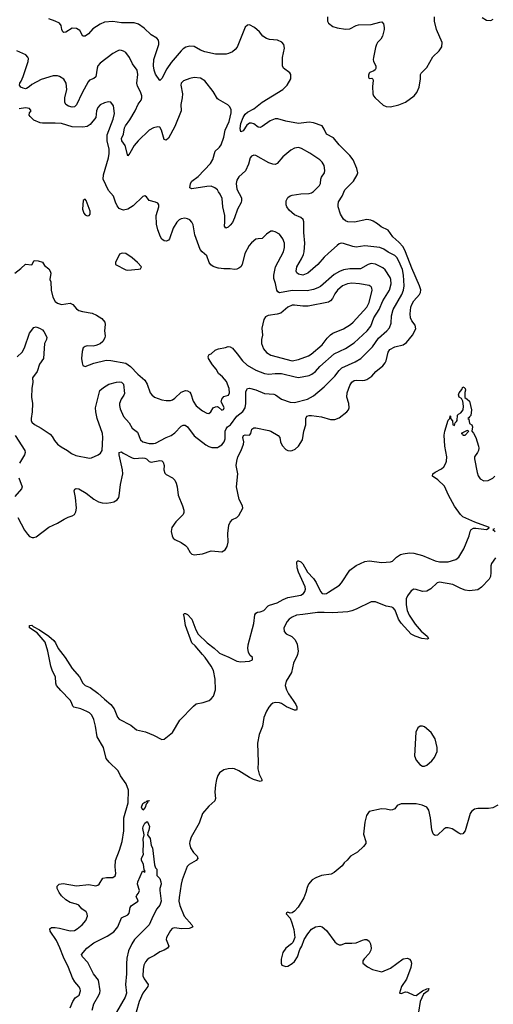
# Model space of a CAD drawing. Header units: inches. Extents: x 1954678 to 2060271, y 904822 to 1016299.
# Tile 87 of 256: x 2008137 to 2012574, y 936724 to 945943. Entities that reach past the tile are written whole.
import ezdxf

# ---------------------------------------------------------------- set-up
doc = ezdxf.new("R2010")
doc.units = ezdxf.units.IN
doc.header["$MEASUREMENT"] = 0
for name, color, linetype in [('C0903', 7, 'Continuous'), ('C0904', 7, 'Continuous'), ('C0913', 7, 'Continuous'), ('C0914', 7, 'Continuous')]:
    doc.layers.add(name, color=color, linetype=linetype)

msp = doc.modelspace()

# ---------------------------------------------------------------- linework, layer by layer
at = {"layer": 'C0903', "color": 5}
for points, elevation in [([(2008609.6, 936690), (2008634.3, 936750), (2008656.1, 936783.9), (2008694, 936810), (2008705.1, 936850), (2008702.9, 936870), (2008692, 936890), (2008653.7, 936933.7), (2008631.6, 936971.6), (2008593, 937070), (2008546.1, 937166.1), (2008513.1, 937253.1), (2008480.6, 937320.6), (2008421.6, 937410), (2008419.3, 937430), (2008435.5, 937444.5), (2008470, 937444.9), (2008510, 937438.9), (2008610, 937411.8), (2008650, 937414.4), (2008675.1, 937430), (2008722, 937470), (2008755.1, 937510), (2008772.3, 937550), (2008769.3, 937570), (2008759, 937590), (2008719.7, 937619.7), (2008692.3, 937652.3), (2008670, 937663.5), (2008610, 937677.3), (2008570, 937703.1), (2008530, 937740.5), (2008506.3, 937770), (2008489.5, 937810), (2008489.4, 937830), (2008505.2, 937850), (2008545.1, 937854.9), (2008670, 937833.7), (2008785.5, 937845.5), (2008850, 937834.9), (2008870, 937839.1), (2008882.7, 937850), (2008915.9, 937904.1), (2008950, 937912.4), (2009009.5, 937910.5), (2009030, 937926.8), (2009036.3, 937950), (2009031.3, 938011.3), (2009035.6, 938070), (2009072.9, 938167.1), (2009097.1, 938250), (2009112.8, 938350), (2009113.8, 938470), (2009153.6, 938610), (2009156.8, 938730), (2009135.9, 938790), (2009082.4, 938862.4), (2009058.4, 938910), (2008974.5, 938990), (2008947.2, 939027.2), (2008922.4, 939130), (2008862, 939230), (2008847, 939330), (2008830, 939391.5), (2008812.7, 939430), (2008790, 939453.7), (2008766.4, 939466.4), (2008710, 939490.6), (2008645.2, 939505.2), (2008635.4, 939515.4), (2008623.6, 939550), (2008611.1, 939571.1), (2008521.9, 939661.9), (2008483.1, 939710), (2008476.8, 939730), (2008472.6, 939790), (2008444.4, 939844.4), (2008428.4, 939890), (2008405.4, 940000)], 580), ([(2008539.9, 940000), (2008562.3, 939970), (2008627.9, 939867.9), (2008696.9, 939790), (2008728.1, 939730), (2008749.6, 939709.6), (2008795.8, 939690), (2008870, 939638.8), (2008930, 939580.2), (2008992.2, 939532.2), (2009023.5, 939490), (2009052.8, 939412.8), (2009070, 939394.4), (2009177, 939337), (2009230, 939294.9), (2009314.7, 939274.7), (2009390, 939244.4), (2009470, 939203.1), (2009490, 939206.4), (2009568.2, 939270), (2009636.3, 939383.7), (2009763.7, 939516.3), (2009790, 939537.3), (2009856, 939550), (2009912.6, 939570), (2009930, 939583.6), (2009951.4, 939610), (2009972.1, 939670), (2009968.5, 939770), (2009952.2, 939850), (2009931.3, 939890), (2009874.2, 939970), (2009848.7, 940000)], 580), ([(2010000, 938877.5), (2009992.7, 938867.3), (2009979.6, 938830), (2009970, 938778), (2009966.4, 938710), (2009971.4, 938650), (2009966, 938630), (2009910, 938579.8), (2009851, 938510), (2009818.2, 938421.8), (2009744.9, 938290), (2009730.3, 938250), (2009728.9, 938230), (2009738.7, 938190), (2009765.9, 938145.9), (2009799.1, 938110), (2009805.5, 938090), (2009790.6, 938070), (2009725.5, 938034.5), (2009706.4, 938013.6), (2009659, 937890), (2009649.1, 937850), (2009630, 937726), (2009629.1, 937690), (2009637.3, 937650), (2009679.2, 937550), (2009750.3, 937470), (2009758.4, 937450), (2009750, 937442.4), (2009724.8, 937435.2), (2009650, 937430.8), (2009590, 937439.7), (2009566, 937434), (2009550, 937415.1), (2009512.7, 937350), (2009510.5, 937330), (2009533.4, 937270), (2009520.7, 937250), (2009489, 937231), (2009450, 937215.4), (2009399.6, 937180.4), (2009350, 937156.4), (2009330, 937141.3), (2009316.7, 937123.3), (2009301.2, 937090), (2009292.2, 937050), (2009292.1, 936992.1), (2009303.4, 936963.4), (2009341.3, 936910), (2009337, 936890), (2009290.8, 936829.2), (2009254.7, 936750), (2009229, 936650)], 580), ([(2008815.8, 936670), (2008831.8, 936730), (2008879.8, 936810), (2008886.9, 936833.1), (2008889.9, 936850), (2008875.8, 936950), (2008827.6, 937010), (2008775.3, 937115.3), (2008724.7, 937170), (2008714.5, 937190), (2008765.1, 937250), (2008830, 937299.5), (2008957.3, 937362.7), (2009017.4, 937402.6), (2009055.6, 937450), (2009090, 937534.8), (2009150, 937562.8), (2009161.5, 937578.5), (2009172.7, 937630), (2009185.2, 937650), (2009246, 937690), (2009241.2, 937710), (2009229.2, 937730), (2009233.6, 937746.4), (2009250, 937764.7), (2009259, 937790), (2009241.2, 937850), (2009245.2, 937870), (2009288, 937970), (2009292, 937972), (2009310, 937962), (2009312.7, 937970), (2009304, 937984), (2009295.5, 938035.5), (2009278, 938070), (2009279.3, 938090), (2009295.3, 938130), (2009292.9, 938152.9), (2009298, 938230), (2009294.7, 938270), (2009302.9, 938310), (2009290, 938372), (2009293.3, 938390), (2009310, 938420.7), (2009330, 938437.3), (2009334.4, 938434.4), (2009354, 938390), (2009346.6, 938353.4), (2009336.3, 938330), (2009334.8, 938310), (2009358.3, 938278.3), (2009370, 938212), (2009382, 938190), (2009398.8, 938030), (2009410, 938002), (2009422, 937990), (2009422, 937930), (2009450, 937902), (2009460.5, 937870), (2009461.6, 937850), (2009450.3, 937810), (2009450.3, 937790), (2009463, 937690), (2009450, 937654), (2009423.1, 937616.9), (2009387.7, 937552.3), (2009350, 937467.3), (2009211.8, 937330), (2009186.4, 937290), (2009156, 937224), (2009142.2, 937157.8), (2009137.1, 937102.9), (2009138.3, 937010), (2009129.2, 936910), (2009139, 936830), (2009126.5, 936790), (2009043, 936650)], 560)]:
    msp.add_lwpolyline(points, dxfattribs=dict(at, elevation=elevation))
at = {"layer": 'C0903', "color": 5, "elevation": 560}
msp.add_lwpolyline([(2009290, 938540.9), (2009278.5, 938570), (2009290, 938603), (2009310, 938618), (2009320.4, 938619.6), (2009330, 938631), (2009350, 938631.3), (2009347.3, 938627.3), (2009332.7, 938627.3), (2009334.8, 938610), (2009322.8, 938597.2), (2009313.7, 938566.3)], close=True, dxfattribs=at)
at = {"layer": 'C0904', "color": 5}
for points, elevation in [([(2010000, 945621.3), (2009970, 945621.5), (2009870, 945642.3), (2009830, 945658), (2009770, 945692.2), (2009730, 945694.3), (2009694.9, 945685.1), (2009670, 945670.8), (2009650, 945652.1), (2009557.4, 945542.6), (2009516.1, 945483.9), (2009470, 945392), (2009450, 945372.7), (2009410, 945432.3), (2009397.6, 945470), (2009390.8, 945510.8), (2009395, 945570), (2009439.2, 945710), (2009441.1, 945730), (2009435.8, 945750), (2009420.9, 945770), (2009370, 945799.6), (2009304, 945864), (2009250, 945901.1), (2009210, 945912.9), (2009090, 945914.3), (2009010, 945927), (2008930, 945919), (2008890, 945901.6), (2008821.5, 945858.5), (2008780.4, 945810), (2008750, 945787.3), (2008730, 945789.3), (2008700.8, 945840.8), (2008670, 945861.6), (2008630, 945862), (2008570, 945825.8), (2008550, 945824.5), (2008542, 945830), (2008531.1, 945850), (2008525.6, 945890), (2008510.5, 945910.5), (2008470.5, 945930.5), (2008411.4, 945951.4)], 620), ([(2010000, 945196.9), (2009990, 945202.9), (2009950.7, 945270.7), (2009870, 945371.3), (2009830, 945394.7), (2009770, 945400.5), (2009730, 945391.2), (2009670.4, 945369.6), (2009648.2, 945350), (2009646.4, 945330), (2009661.5, 945250), (2009660.2, 945210), (2009646.3, 945150), (2009650.2, 945090), (2009590, 944942.9), (2009530, 944835.1), (2009510, 944816), (2009490, 944821.2), (2009466.6, 944910), (2009450, 944935.6), (2009430, 944939.7), (2009390, 944931.1), (2009350, 944908.3), (2009246.5, 944810), (2009210, 944764.2), (2009170, 944692), (2009150, 944668.7), (2009125.2, 944765.2), (2009094.8, 944810), (2009092, 944830), (2009109.2, 944870.8), (2009119.9, 944930), (2009127.8, 944950), (2009170, 945006), (2009219.8, 945090), (2009248, 945152), (2009275.4, 945190), (2009282.6, 945210), (2009282.6, 945230), (2009268.8, 945268.8), (2009241.4, 945321.4), (2009233.8, 945350), (2009243.1, 945430), (2009236.4, 945470), (2009192.6, 945530), (2009164.4, 945590), (2009130, 945636.2), (2009110, 945649.6), (2009090, 945654.5), (2009070, 945656.2), (2009050, 945649.6), (2009010, 945627.3), (2008890, 945535.1), (2008870.3, 945510), (2008862.3, 945490), (2008851, 945409), (2008830, 945392.6), (2008790, 945376.3), (2008778, 945362), (2008722, 945258), (2008670, 945145.1), (2008650, 945128.4), (2008630, 945125.1), (2008593, 945133), (2008569.3, 945150), (2008558.4, 945170), (2008561, 945210), (2008579.3, 945290), (2008572.8, 945350), (2008550, 945384.5), (2008511.1, 945411.1), (2008490, 945416.3), (2008450, 945415.8), (2008338, 945382), (2008250, 945337.6), (2008226.4, 945313.6), (2008201.3, 945298.7), (2008190, 945296.3), (2008170, 945300.5), (2008147, 945310), (2008133.6, 945330), (2008137.4, 945350), (2008151.5, 945368.5), (2008170, 945410.6), (2008216.3, 945550), (2008218.7, 945578.7), (2008213.3, 945593.3), (2008193.1, 945613.1), (2008110.9, 945650.9)], 640), ([(2010000, 943616.7), (2009997.1, 943617.1), (2009951, 943631), (2009927.8, 943647.8), (2009911.5, 943670), (2009890, 943732.3), (2009845.4, 943770), (2009828.6, 943790), (2009778.2, 943930), (2009761.7, 944021.7), (2009750, 944046), (2009729.7, 944069.7), (2009710, 944079.6), (2009683.5, 944083.5), (2009650, 944078), (2009630, 944068.4), (2009610, 944048), (2009576.2, 943990), (2009538.9, 943890), (2009530, 943878.7), (2009510.8, 943870), (2009491.3, 943871.3), (2009470, 943887.3), (2009457.4, 943910), (2009430, 943977), (2009417.8, 944030), (2009415.2, 944110), (2009440.9, 944190), (2009439.8, 944210), (2009430, 944225.4), (2009410, 944234.8), (2009349.6, 944249.6), (2009324.7, 944284.7), (2009310, 944293.2), (2009290, 944289), (2009198.7, 944201.3), (2009150, 944167.6), (2009110, 944159.6), (2009090, 944165.6), (2009070, 944176.2), (2009050, 944199.3), (2009033.6, 944233.6), (2009016.3, 944290), (2008970, 944342.4), (2008919.4, 944450), (2008922, 944490), (2008969.1, 944650), (2008975.4, 944690), (2008974.7, 944730), (2008954.9, 944810), (2008956.4, 944863.6), (2009011.9, 945010), (2009024.7, 945064.7), (2009015.6, 945135.6), (2008991.4, 945171.4), (2008970, 945173.6), (2008930, 945165.1), (2008890, 945147.3), (2008870, 945120.9), (2008855.8, 945090), (2008851.3, 945028.7), (2008798.6, 944961.4), (2008770, 944942.4), (2008730, 944935.1), (2008630, 944940.7), (2008528, 944970), (2008470, 944974.5), (2008350, 944973.7), (2008330, 944977.7), (2008270, 945002.4), (2008235.2, 945035.2), (2008226, 945050), (2008227.8, 945070), (2008244.5, 945090), (2008229.3, 945110), (2008190, 945116.2), (2008132.5, 945107.5)], 660), ([(2010000, 944332.7), (2009989.2, 944349.2), (2009966, 944370), (2009930, 944384.8), (2009890, 944382.5), (2009750, 944358.9), (2009729.8, 944369.8), (2009738.4, 944410), (2009749.4, 944430.6), (2009810, 944474.9), (2009923.4, 944596.6), (2009946.4, 944633.6), (2009969.1, 944710.9), (2010000, 944739.6)], 640), ([(2008090, 943570.4), (2008147.4, 943612.6), (2008190, 943653.4), (2008252, 943648), (2008272.9, 943687.1), (2008310, 943684.9), (2008350, 943673.7), (2008370, 943642.8), (2008410.3, 943610.3), (2008423, 943590), (2008428.2, 943570), (2008420.7, 943510), (2008428.2, 943488.2), (2008430.3, 943410), (2008446.3, 943346.3), (2008470, 943304.4), (2008490, 943288.7), (2008530, 943277.6), (2008610, 943288.4), (2008635.2, 943275.2), (2008670, 943235.5), (2008690, 943221.3), (2008724.7, 943210), (2008814.7, 943194.7), (2008857.5, 943177.5), (2008905.5, 943145.5), (2008933.1, 943110), (2008937.4, 943090), (2008930.4, 943030.4), (2008936.7, 942983.3), (2008934.2, 942965.8), (2008917.3, 942930), (2008890.4, 942909.6), (2008850, 942892.3), (2008826.3, 942886.3), (2008770, 942889), (2008750, 942884), (2008731.3, 942870), (2008723.5, 942836.5), (2008717.3, 942770), (2008722, 942730), (2008730, 942706), (2008750, 942694.8), (2008830, 942728.4), (2008946.2, 942753.8), (2008990, 942752), (2009130, 942727.2), (2009176.5, 942696.5), (2009243.2, 942623.2), (2009310, 942568), (2009332, 942530), (2009358, 942450), (2009374, 942430), (2009400.7, 942410), (2009470, 942383.7), (2009510, 942377.6), (2009550, 942377.6), (2009570, 942384.4), (2009590, 942399.5), (2009650, 942455.8), (2009690, 942471.4), (2009710, 942467.9), (2009730, 942454.6), (2009740.3, 942440.3), (2009763.2, 942370), (2009790, 942329.1), (2009850, 942281.7), (2009890, 942259.3), (2009910, 942255.5), (2009926.6, 942270), (2009949.7, 942310.3), (2009970, 942319.5), (2009990, 942322.4), (2010000, 942313.8)], 660), ([(2008114.7, 942785.3), (2008160.3, 942830), (2008182.9, 942870), (2008230, 943006.8), (2008270, 943061), (2008290, 943066), (2008330, 943053), (2008350, 943039.1), (2008363.4, 943023.4), (2008390.5, 942970), (2008388, 942950), (2008370.4, 942910), (2008359.3, 942770), (2008323.4, 942716.6), (2008301.6, 942650), (2008257.3, 942590), (2008260.4, 942550), (2008251.5, 942490), (2008248, 942410), (2008257.7, 942350), (2008253.6, 942270), (2008243.6, 942210), (2008244.2, 942190), (2008250, 942174.8), (2008274.2, 942154.2), (2008338.6, 942118.6), (2008421.1, 942061.1), (2008440.3, 942040.3), (2008461.6, 942001.6), (2008490.2, 941970.2), (2008523.9, 941943.9), (2008586, 941910), (2008622.3, 941882.3), (2008662.7, 941862.7), (2008790, 941838.4), (2008810, 941839.3), (2008870.8, 941869.2), (2008894.9, 941885.1), (2008910.7, 941909.3), (2008916.1, 942030), (2008912, 942070), (2008862.8, 942210), (2008849.1, 942270.9), (2008848.4, 942310), (2008886.9, 942470), (2008921.5, 942498.5), (2008972.3, 942530), (2009044, 942550), (2009070, 942552.7), (2009090.6, 942550), (2009108.5, 942530), (2009117.6, 942442.4), (2009113.5, 942426.5), (2009088.7, 942391.3), (2009073, 942350), (2009071, 942330), (2009078.7, 942298.7), (2009108.5, 942228.5), (2009162.3, 942170), (2009190, 942119.5), (2009239.6, 942079.6), (2009268.8, 942010), (2009291, 941991), (2009350, 941976.3), (2009390, 941975), (2009410, 941979.2), (2009508.6, 942031.4), (2009555.6, 942050), (2009590, 942076), (2009650, 942136.5), (2009670, 942147.2), (2009687, 942147), (2009710, 942130.4), (2009770, 942046.4), (2009881.4, 941961.4), (2009910, 941945.5), (2009937.3, 941937.3), (2009990, 941936.5), (2010000, 941942.6)], 640), ([(2010000, 942631.2), (2009978.4, 942670), (2009942, 942710), (2009906, 942770), (2009904, 942790), (2009912.9, 942807.1), (2009930, 942814.8), (2009969, 942850), (2009990, 942859.1), (2010000, 942861)], 660), ([(2008095.2, 942050), (2008185.7, 941910), (2008187.2, 941890), (2008182.3, 941870), (2008136.5, 941790)], 620), ([(2008120.9, 941280.9), (2008183.4, 941163.4), (2008210, 941124.9), (2008230, 941104.9), (2008254.4, 941094.4), (2008270, 941094), (2008290, 941101.1), (2008410, 941192.9), (2008489.9, 941230.1), (2008552.2, 941267.8), (2008590, 941284.9), (2008630, 941296.4), (2008649.8, 941310.2), (2008663.5, 941336.5), (2008667.9, 941370), (2008659.8, 941470), (2008648.5, 941531.5), (2008653.3, 941546.7), (2008666, 941554), (2008690, 941550.2), (2008760.4, 941510), (2008830, 941453.7), (2008876.3, 941430), (2008910, 941418.5), (2008950, 941416), (2008990, 941422.3), (2009019.3, 941430), (2009050, 941447.4), (2009065.4, 941470), (2009070, 941486), (2009082.4, 941590), (2009103.1, 941690), (2009101.6, 941730), (2009069.8, 941870.2), (2009070, 941891.3), (2009090, 941898), (2009105.4, 941885.4), (2009190, 941840.7), (2009210, 941835), (2009290, 941841.1), (2009310, 941838.2), (2009326.4, 941830), (2009350, 941806.7), (2009370, 941798.9), (2009450, 941816.1), (2009470, 941811.8), (2009480, 941800), (2009488.9, 941770), (2009487.5, 941727.5), (2009497.5, 941697.5), (2009510, 941684), (2009570, 941654), (2009590, 941630.8), (2009603.4, 941603.4), (2009612, 941570), (2009620.4, 941490), (2009662.4, 941390), (2009674, 941350), (2009675.8, 941330), (2009668.4, 941310), (2009599.4, 941240.6), (2009563.7, 941190), (2009556.4, 941150), (2009565.5, 941110), (2009574, 941090), (2009590, 941076.3), (2009650, 941048.4), (2009690, 941021.3), (2009704.8, 941004.8), (2009734.8, 940954.8), (2009750, 940940.4), (2009770, 940932.2), (2009850, 940942.4), (2009930, 940970.4), (2010000, 940964.2)], 620), ([(2008130, 941654.8), (2008160.8, 941570), (2008155.2, 941550), (2008090, 941479.7)], 620), ([(2009848.7, 940000), (2009780.3, 940080.3), (2009749.9, 940110), (2009690, 940272.3), (2009677.8, 940357.8), (2009672, 940370), (2009676.4, 940383.6), (2009690, 940383.1), (2009710, 940372.9), (2009750, 940330.3), (2009786.9, 940230), (2009810, 940188.9), (2009892.6, 940110), (2009960.1, 940060.1), (2010000, 940021)], 580), ([(2008405.4, 940000), (2008399.1, 940030), (2008376, 940116), (2008301.4, 940201.4), (2008229, 940250), (2008229, 940270), (2008250, 940273), (2008261.7, 940261.7), (2008323, 940230), (2008410, 940170.2), (2008455.5, 940130), (2008472, 940110), (2008497.2, 940057.2), (2008539.9, 940000)], 580)]:
    msp.add_lwpolyline(points, dxfattribs=dict(at, elevation=elevation))
at = {"layer": 'C0904', "color": 5, "elevation": 680}
for points in [[(2008750, 944264), (2008731.3, 944250), (2008726, 944170), (2008739.1, 944130), (2008750, 944114.8), (2008770, 944107.7), (2008788.9, 944111.1), (2008797.2, 944122.8), (2008797.2, 944150), (2008761.2, 944250)], [(2009096.4, 943756.4), (2009071.6, 943748.4), (2009034, 943670), (2009034, 943650), (2009130, 943601), (2009150, 943598), (2009250, 943606.8), (2009268.4, 943611.6), (2009278, 943630), (2009242, 943670), (2009191.9, 943711.9), (2009130, 943755.3)]]:
    msp.add_lwpolyline(points, close=True, dxfattribs=at)
at = {"layer": 'C0913', "color": 5}
for points, elevation in [([(2010738.4, 940000), (2010736.3, 939990), (2010701.4, 939918.6), (2010684, 939830), (2010632.8, 939750), (2010625.4, 939710), (2010635.8, 939670), (2010655, 939630), (2010700.2, 939570), (2010723.6, 939530), (2010732.7, 939510), (2010734.9, 939485.1), (2010730, 939479.3), (2010710, 939477.4), (2010637.6, 939510), (2010590, 939542), (2010570, 939548.2), (2010530, 939549.7), (2010510, 939544.7), (2010490, 939529.6), (2010470, 939505.6), (2010450, 939469.6), (2010424.1, 939410), (2010411.5, 939328.5), (2010379.8, 939250), (2010364.8, 939170), (2010371.6, 938990), (2010369.3, 938929.3), (2010379.1, 938879.1), (2010404.9, 938830), (2010404.7, 938815.3), (2010390.4, 938809.6), (2010327, 938830), (2010290, 938847.7), (2010190, 938909.8), (2010150, 938929.7), (2010130, 938932.4), (2010090, 938929.7), (2010050, 938918.7), (2010010, 938891.6), (2010000, 938877.5)], 580), ([(2010036.7, 940000), (2010095.4, 939975.4), (2010170, 939935.6), (2010207.9, 939932.1), (2010290, 939936.3), (2010319, 939950), (2010318, 939962), (2010317.2, 939970), (2010292.8, 939992.8), (2010289.4, 940000)], 580), ([(2012615.5, 938590), (2012570, 938562.6), (2012530, 938556.9), (2012430, 938558.5), (2012399.1, 938550), (2012370.2, 938529.8), (2012356.5, 938510), (2012310.4, 938349.6), (2012290, 938319), (2012270, 938317.2), (2012250, 938326), (2012190, 938367), (2012150, 938377.6), (2012130, 938375.6), (2012110, 938365.1), (2012050, 938309.6), (2012030, 938304.5), (2012019, 938310), (2012010, 938319), (2011997.7, 938357.7), (2011984.8, 938470), (2011970, 938541.2), (2011950.8, 938570.8), (2011908.7, 938590), (2011850, 938600.4), (2011710, 938600.5), (2011674.4, 938585.6), (2011650, 938556), (2011630, 938545.1), (2011610, 938542.4), (2011571, 938551), (2011525.5, 938554.5), (2011410.6, 938529.4), (2011386.4, 938493.6), (2011370.4, 938430), (2011357.5, 938317.5), (2011380.5, 938250), (2011379.1, 938230), (2011358.9, 938201.1), (2011300.7, 938150), (2011234.8, 938110), (2011206.4, 938073.6), (2011178, 938050), (2011158.5, 938021.5), (2011083, 937957), (2011055.8, 937944.2), (2010964.7, 937930), (2010910, 937909.4), (2010877.3, 937890), (2010844, 937850), (2010830, 937818), (2010819.1, 937770), (2010798, 937722), (2010746.2, 937633.8), (2010710, 937595.3), (2010690, 937582), (2010670, 937578), (2010650, 937586), (2010638, 937582), (2010634, 937570), (2010671.6, 937531.6), (2010687.3, 937487.3), (2010705.5, 937425.5), (2010713.4, 937350), (2010696.1, 937303.9), (2010684, 937290), (2010630.6, 937250), (2010600.7, 937210), (2010586.4, 937146.4), (2010586, 937110), (2010592, 937090), (2010630, 937077.3), (2010650, 937083), (2010690, 937106), (2010710, 937125.5), (2010738.7, 937170), (2010762.4, 937237.6), (2010780.9, 937270), (2010802.7, 937330), (2010835.6, 937384.4), (2010871.7, 937428.3), (2010909.6, 937450.4), (2010950, 937457.3), (2010971, 937450), (2011010, 937414), (2011089, 937309), (2011110, 937290.5), (2011130, 937281.6), (2011150, 937281.6), (2011190, 937297), (2011250, 937296.1), (2011290, 937300.8), (2011350, 937326), (2011370, 937331.3), (2011390.2, 937330.2), (2011410, 937316.3), (2011423.8, 937290), (2011430.4, 937250), (2011428, 937230), (2011410, 937199.3), (2011362.8, 937150), (2011350.8, 937130), (2011351, 937110), (2011394.4, 937074.4), (2011441, 937050), (2011530, 937028.5), (2011610, 937061.3), (2011730, 937150.4), (2011770, 937158), (2011788.5, 937148.5), (2011801.6, 937130), (2011806.7, 937110), (2011801.1, 937070), (2011759.5, 936960.5), (2011714.8, 936890), (2011694, 936830), (2011710, 936824.7), (2011750, 936841), (2011770, 936838.8), (2011830, 936810.5), (2011852, 936808), (2011910, 936850.8), (2011950, 936870.8), (2011970, 936871), (2011964.7, 936850), (2011920.7, 936819.3), (2011888.5, 936751.5), (2011873.4, 936650)], 620)]:
    msp.add_lwpolyline(points, dxfattribs=dict(at, elevation=elevation))
at = {"layer": 'C0913', "color": 5, "elevation": 620}
msp.add_lwpolyline([(2011910, 939329.2), (2011890, 939329), (2011865.5, 939314.5), (2011848.2, 939271.8), (2011834.6, 939050), (2011850.3, 939010), (2011884.9, 938970), (2011910, 938955.2), (2011930, 938952.7), (2011950, 938962), (2011996.8, 939003.2), (2012024.4, 939035.6), (2012048.5, 939090), (2012048.5, 939130), (2012028, 939210), (2011991.6, 939270), (2011930, 939321.2)], close=True, dxfattribs=at)
at = {"layer": 'C0914', "color": 5}
for points, elevation in [([(2011019.2, 945970), (2011021.2, 945930), (2011030.3, 945910), (2011070, 945878), (2011110, 945865.2), (2011190, 945852.7), (2011230, 945858.5), (2011290, 945889.2), (2011310, 945894.7), (2011430, 945899.2), (2011510, 945920.3), (2011530, 945921.3), (2011544.9, 945904.9), (2011553.1, 945870), (2011551.8, 945850), (2011536.4, 945790), (2011520.7, 945759.3), (2011490, 945729.3), (2011480.3, 945710), (2011470, 945682), (2011452, 945590), (2011448.9, 945570), (2011452.2, 945550), (2011472.7, 945510), (2011473.8, 945486.2), (2011467.7, 945472.3), (2011455.9, 945464.1), (2011418, 945450), (2011410, 945442), (2011404.9, 945424.9), (2011404.5, 945404.5), (2011410, 945392), (2011436, 945396), (2011446, 945386), (2011450, 945374), (2011442.6, 945317.4), (2011444.7, 945250), (2011451.7, 945230), (2011468.8, 945210), (2011542.2, 945142.2), (2011570, 945131.2), (2011610, 945127.6), (2011690, 945145), (2011750, 945169.2), (2011832.9, 945230), (2011857.4, 945262.6), (2011878.4, 945310), (2011893.5, 945390), (2011892.6, 945430), (2011898.6, 945441.4), (2011950, 945494), (2012006.1, 945593.9), (2012065.7, 945650), (2012092, 945690), (2012096, 945730), (2012041.6, 945850), (2012021.6, 945930), (2012023.4, 945970)], 620), ([(2012470, 945963.8), (2012510, 945937.1), (2012550, 945934.8), (2012571.9, 945948.1)], 620), ([(2010000, 940964.2), (2010030, 940961.6), (2010060.5, 940979.5), (2010079.7, 941010), (2010089.6, 941050), (2010086.7, 941133.3), (2010096.2, 941210), (2010110, 941238.8), (2010130, 941262.8), (2010170, 941282.8), (2010190, 941301), (2010228.2, 941370), (2010225.7, 941390), (2010192.9, 941450), (2010168.9, 941568.9), (2010181.7, 941690), (2010164.7, 941770), (2010169.8, 941810), (2010181.7, 941850), (2010211.4, 941910), (2010232.7, 941970), (2010235.5, 941990), (2010228.9, 942030), (2010234.5, 942050), (2010250, 942057.3), (2010290, 942051.7), (2010303.5, 942070), (2010311, 942110), (2010330, 942123.2), (2010350, 942122.6), (2010470, 942097.6), (2010490, 942090.3), (2010557.1, 942050), (2010572.6, 942030), (2010580.3, 941990), (2010597, 941957), (2010630, 941918.3), (2010650, 941908), (2010670, 941906.7), (2010690, 941909), (2010718.7, 941921.3), (2010748.2, 941950), (2010786, 942010), (2010799.6, 942090), (2010818.3, 942150), (2010818.3, 942210), (2010828, 942230), (2010850, 942237.7), (2010870, 942238), (2010965.1, 942225.1), (2011050, 942201.1), (2011090, 942199.6), (2011130, 942215.3), (2011202, 942270), (2011218, 942290), (2011224.4, 942310), (2011219.8, 942350), (2011201.8, 942410), (2011203.9, 942450), (2011230, 942518), (2011250, 942550.4), (2011270, 942564.4), (2011290, 942568.5), (2011350, 942564.6), (2011370, 942567.4), (2011390, 942574.6), (2011435.4, 942604.6), (2011474.7, 942650), (2011537.7, 942702.3), (2011561.1, 942730), (2011571.3, 942750), (2011589.1, 942830), (2011605.6, 942854.4), (2011650, 942879.2), (2011730, 942900.2), (2011760.4, 942919.6), (2011816.8, 942990), (2011848, 943050), (2011843.3, 943083.3), (2011810, 943122), (2011799.2, 943150), (2011796.5, 943190), (2011802.9, 943250), (2011810, 943277.6), (2011828.3, 943310), (2011883.9, 943370), (2011892, 943390), (2011893.9, 943413.9), (2011883.8, 943450), (2011810, 943616.4), (2011752.1, 943770), (2011730, 943814.8), (2011690, 943860.3), (2011632.9, 943910), (2011590, 943972.3), (2011524.4, 944004.4), (2011490, 944032.8), (2011450, 944056.2), (2011426.2, 944066.2), (2011390, 944071.5), (2011273.6, 944046.4), (2011210, 944050.6), (2011190, 944059.1), (2011170, 944075.7), (2011142.2, 944122.2), (2011121.6, 944190), (2011119.2, 944210), (2011123.8, 944236.2), (2011158, 944290), (2011182.4, 944350), (2011263.9, 944430), (2011298.4, 944490), (2011303.6, 944510), (2011295.1, 944550), (2011260.3, 944630), (2011230.8, 944670), (2011130, 944771), (2011076.7, 944836.7), (2011011.1, 944870), (2010990, 944917.6), (2010970, 944949.6), (2010890, 944977.6), (2010850, 944982.4), (2010750, 944969.7), (2010630, 944991.8), (2010554.8, 945014.8), (2010530, 945015.3), (2010483, 944997), (2010410, 944943.2), (2010390, 944933.2), (2010370, 944935.8), (2010330, 944966.6), (2010310, 944975.1), (2010290, 944974.8), (2010266.1, 944953.9), (2010230, 944902.9), (2010210, 944893.2), (2010203.1, 944923.1), (2010207.9, 944970), (2010230, 945028.5), (2010250, 945057.5), (2010270, 945076.3), (2010331.8, 945108.2), (2010408.7, 945171.3), (2010603, 945290), (2010642.6, 945330), (2010676.3, 945390), (2010675.6, 945430), (2010666.7, 945446.7), (2010610, 945487.8), (2010597.7, 945510), (2010599.8, 945590), (2010616.6, 945676.6), (2010610.7, 945710), (2010592.7, 945732.7), (2010552.7, 945750), (2010478.2, 945758.2), (2010448.1, 945768.1), (2010416.3, 945790), (2010383.5, 945830), (2010338, 945870), (2010290, 945894.8), (2010270, 945892.6), (2010250, 945872), (2010173.6, 945686.4), (2010156.7, 945663.3), (2010130, 945640.4), (2010094.6, 945625.4), (2010070, 945620.8), (2010000, 945621.3)], 620), ([(2010000, 944739.6), (2010010, 944748.9), (2010025.7, 944770), (2010050, 944842.8), (2010062.2, 944910), (2010099.3, 944990), (2010118.2, 945070), (2010118.7, 945098.7), (2010106.9, 945126.9), (2010085.4, 945145.4), (2010000, 945196.9)], 640), ([(2010000, 941942.6), (2010030, 941961.1), (2010053.3, 941990), (2010060.7, 942019.3), (2010062.6, 942090), (2010070, 942111.7), (2010085.1, 942130), (2010111.3, 942150), (2010170, 942230.2), (2010226.3, 942273.7), (2010249, 942310), (2010255, 942350), (2010257.1, 942462.9), (2010270, 942490.3), (2010290, 942491.7), (2010350, 942476.1), (2010430, 942442.2), (2010516.5, 942436.5), (2010533.4, 942430), (2010591.2, 942391.2), (2010670, 942363.2), (2010710, 942359.1), (2010834.5, 942390), (2010890, 942422), (2010990, 942504.6), (2011090, 942604), (2011130, 942659.1), (2011155.8, 942684.2), (2011280.6, 942739.4), (2011332.1, 942770), (2011440.7, 942879.3), (2011498.6, 942961.4), (2011576.8, 943030), (2011601.6, 943058.4), (2011617.5, 943102.5), (2011621.7, 943170), (2011635.4, 943230), (2011717.2, 943370), (2011731.8, 943410), (2011738.1, 943450), (2011733.5, 943550), (2011724.1, 943604.1), (2011690, 943682.7), (2011670, 943716.4), (2011650, 943736.2), (2011590, 943765.7), (2011550, 943794.4), (2011510, 943810.7), (2011370, 943826.6), (2011290, 943812.9), (2011258.4, 943818.4), (2011170, 943847.8), (2011150, 943849.6), (2011130, 943844.5), (2011110.3, 943829.7), (2011030, 943758), (2010990, 943719.7), (2010930, 943649.7), (2010837.6, 943570), (2010790, 943550.9), (2010750, 943559.1), (2010732.7, 943572.7), (2010727.3, 943590), (2010732.4, 943630), (2010777.6, 943702.4), (2010795.8, 943744.2), (2010801.5, 943770), (2010807.9, 943850), (2010799.5, 943950), (2010800.3, 944050), (2010791.2, 944071.2), (2010771.3, 944090), (2010710, 944116.1), (2010660.6, 944160.6), (2010640.3, 944190), (2010632.7, 944210), (2010631.9, 944248.1), (2010650, 944278.7), (2010670, 944292.9), (2010690, 944299.6), (2010770, 944313.8), (2010850, 944316.1), (2010870, 944322), (2010890, 944333.7), (2010946.6, 944390), (2010954.5, 944410), (2010957.8, 944450), (2010964.2, 944470), (2010991.5, 944510), (2010996.9, 944530), (2010990, 944577.2), (2010969.8, 944609.8), (2010949.4, 944630), (2010854.7, 944694.7), (2010777.5, 944737.5), (2010750, 944746.6), (2010710, 944741.4), (2010677.8, 944722.2), (2010602, 944658), (2010550, 944598), (2010530, 944588.2), (2010510, 944589.7), (2010470, 944603.1), (2010350, 944672.1), (2010330, 944673.7), (2010310, 944665.6), (2010295.8, 944650), (2010280.7, 944590), (2010251.8, 944528.2), (2010189.2, 944470.8), (2010170, 944441.2), (2010164, 944410), (2010170, 944356), (2010213.5, 944273.5), (2010216.5, 944250), (2010210.3, 944230), (2010176.5, 944170), (2010150, 944089.3), (2010130, 944044.5), (2010110, 944017.6), (2010090, 943999.5), (2010069.6, 943989.6), (2010055.1, 944010), (2010059.7, 944050), (2010058.3, 944110), (2010041.6, 944190), (2010032.5, 944270), (2010014.8, 944310), (2010000, 944332.7)], 640), ([(2010000, 942861), (2010066.3, 942873.7), (2010090, 942882.8), (2010110, 942881), (2010130, 942866), (2010175.1, 942815.1), (2010224.9, 942750), (2010269.4, 942709.4), (2010350, 942660.2), (2010430, 942630.2), (2010470, 942623), (2010530.2, 942630.2), (2010590, 942630.2), (2010717.8, 942597.8), (2010750, 942594), (2010850, 942611.7), (2010875.2, 942624.8), (2010907.8, 942650), (2010950, 942695.9), (2011084, 942816), (2011190, 942865.8), (2011270, 942918), (2011391.6, 943030), (2011426.2, 943073.8), (2011454.6, 943150), (2011505.8, 943230), (2011539.9, 943310), (2011600.8, 943410), (2011616.7, 943470), (2011614.7, 943510), (2011607.5, 943530), (2011560.9, 943600.9), (2011540.2, 943620.2), (2011470, 943654.7), (2011430, 943658.7), (2011402.4, 943650), (2011330, 943611.5), (2011228.9, 943611.1), (2011170, 943600.5), (2011133.3, 943586.7), (2011083.6, 943556.4), (2010954.4, 943445.6), (2010930, 943431.5), (2010890, 943418.2), (2010830, 943405.8), (2010690, 943406), (2010570, 943386.8), (2010556.1, 943396.1), (2010546.3, 943410), (2010534.1, 943474.1), (2010519, 943519), (2010517.6, 943550), (2010532.3, 943630), (2010607.3, 943770), (2010617.7, 943810), (2010618.3, 943850), (2010602, 943890), (2010570, 943933.6), (2010530, 943957.6), (2010510, 943962.9), (2010490, 943963.6), (2010450, 943934.7), (2010410, 943895.1), (2010370, 943892.7), (2010350, 943886.6), (2010307.6, 943852.4), (2010288, 943830), (2010246.5, 943753.5), (2010221.3, 943650), (2010208, 943630), (2010190, 943615.6), (2010170, 943606), (2010150, 943604.2), (2010109.8, 943609.8), (2010050, 943608.9), (2010000, 943616.7)], 660), ([(2010000, 942313.8), (2010030, 942287.9), (2010046, 942294), (2010051.7, 942308.3), (2010050, 942319.3), (2010024.8, 942364.8), (2010030, 942390.4), (2010050, 942414.9), (2010092.6, 942427.4), (2010103.5, 942450), (2010098.9, 942490), (2010074.8, 942554.8), (2010038.1, 942598.1), (2010000.7, 942630), (2010000, 942631.2)], 660), ([(2010289.4, 940000), (2010280.2, 940020.2), (2010274.8, 940054.8), (2010276, 940090), (2010329.8, 940289.8), (2010341.1, 940370), (2010350, 940387), (2010364.9, 940395.1), (2010390, 940397.6), (2010423.1, 940410), (2010464.3, 940455.7), (2010477.1, 940462.9), (2010550, 940483.6), (2010605.2, 940514.8), (2010650, 940533.9), (2010770, 940556), (2010795.3, 940570), (2010808.4, 940590), (2010813.6, 940610), (2010812.3, 940632.3), (2010747.7, 940770), (2010735.3, 940810), (2010732.9, 940867.1), (2010742.9, 940877.1), (2010750, 940878), (2010770, 940866.4), (2010790, 940847), (2010834.5, 940770), (2010889.3, 940710), (2010914.8, 940674.8), (2010955, 940590), (2010970, 940571.4), (2010990, 940566.6), (2011010, 940570.2), (2011030, 940581.7), (2011134, 940650), (2011151.8, 940670), (2011230, 940790.3), (2011290, 940832.7), (2011370, 940871.7), (2011410, 940876.5), (2011530, 940862), (2011610, 940865.7), (2011630, 940874.4), (2011667.6, 940910), (2011704.8, 940935.2), (2011730, 940943.2), (2011790.2, 940950.2), (2011830, 940948.9), (2011910, 940925.2), (2012030, 940876.5), (2012070, 940866.8), (2012150, 940868.5), (2012224.5, 940890), (2012249.8, 940910.2), (2012298.3, 940990), (2012349.4, 941110), (2012356, 941150), (2012365.2, 941170), (2012390, 941181.6), (2012410, 941183.1), (2012510, 941170.5), (2012535.3, 941184.7), (2012536.2, 941190), (2012530, 941193.1), (2012399.8, 941239.8), (2012290, 941289.6), (2012266, 941310), (2012210, 941389), (2012155.1, 941490), (2012116.3, 941576.3), (2012055.8, 941635.8), (2012004, 941670), (2012009, 941690), (2012030, 941706.8), (2012090, 941736.3), (2012110, 941757.3), (2012129.6, 941790), (2012136.2, 941810), (2012139.5, 941850), (2012118.4, 941950), (2012114, 942054), (2012118.5, 942090), (2012150, 942192), (2012168, 942210), (2012170, 942234), (2012174, 942230), (2012174, 942210), (2012192, 942188), (2012194, 942150), (2012210, 942142), (2012215.3, 942170), (2012230, 942181), (2012234, 942190), (2012240.1, 942239.9), (2012249.3, 942250.7), (2012270, 942262), (2012291.1, 942288.9), (2012294.9, 942325.1), (2012289.6, 942370), (2012275.1, 942395.1), (2012255.1, 942410), (2012247.6, 942430), (2012254.5, 942450), (2012280.1, 942479.9), (2012290, 942504.7), (2012299.8, 942499.8), (2012310.8, 942490.8), (2012313.7, 942473.7), (2012308, 942452), (2012306, 942406), (2012330.4, 942390.4), (2012350.4, 942370.4), (2012368.4, 942290), (2012363.6, 942236.4), (2012350, 942226), (2012344.7, 942215.3), (2012334, 942210), (2012343.6, 942203.6), (2012350, 942162), (2012372, 942150), (2012378, 942130), (2012372, 942090), (2012390, 942072), (2012410, 942032), (2012436, 941950), (2012438.8, 941930), (2012434.8, 941910), (2012426.8, 941890), (2012399.3, 941850), (2012396.4, 941830), (2012423.4, 941703.4), (2012433, 941673), (2012450, 941644.7), (2012485.4, 941625.4), (2012526, 941630), (2012568.9, 941651.1), (2012589.3, 941670.7)], 580), ([(2012584.4, 941175.6), (2012570.6, 941170), (2012591.3, 941150)], 580), ([(2012594.2, 940905.8), (2012557.2, 940850), (2012551.3, 940830), (2012551.4, 940768.6), (2012546.4, 940730), (2012535.4, 940704.6), (2012462, 940630), (2012430, 940606.3), (2012350, 940595.8), (2012310, 940602), (2012270, 940617.2), (2012195.9, 940655.9), (2012070, 940677), (2012049.6, 940670.4), (2011990, 940614.6), (2011950, 940593.8), (2011910, 940590.6), (2011850, 940608.6), (2011830.3, 940609.7), (2011804, 940596), (2011768.9, 940550), (2011757.8, 940522.2), (2011756.4, 940463.6), (2011766.7, 940410), (2011786.9, 940366.9), (2011842.1, 940282.1), (2011898.2, 940218.2), (2011953.7, 940170), (2011966.8, 940150), (2011958, 940142), (2011905.2, 940150), (2011842, 940170), (2011803.1, 940190), (2011710, 940292.4), (2011686.7, 940330), (2011653.1, 940413.1), (2011636.8, 940436.8), (2011623.8, 940443.8), (2011570, 940452.2), (2011470, 940493.5), (2011428.8, 940491.2), (2011290, 940422.5), (2011250, 940408.1), (2011210, 940400.1), (2011070.5, 940389.5), (2010990, 940394.3), (2010927.4, 940392.6), (2010790, 940372.9), (2010730, 940368.7), (2010688.5, 940350), (2010661.1, 940330), (2010642.7, 940310), (2010610.3, 940250), (2010614.6, 940214.6), (2010632.7, 940192.7), (2010687.1, 940167.1), (2010717.6, 940137.6), (2010736.4, 940096.4), (2010744.8, 940030), (2010738.4, 940000)], 580), ([(2010000, 940021), (2010010, 940011.2), (2010036.7, 940000)], 580)]:
    msp.add_lwpolyline(points, dxfattribs=dict(at, elevation=elevation))
for points, elevation in [([(2011250, 943475.3), (2011207.3, 943470), (2011162.6, 943450), (2011113.8, 943410), (2011090, 943377.4), (2011067.4, 943332.6), (2011048.7, 943311.3), (2011030, 943299.2), (2010838.1, 943261.9), (2010790, 943260.2), (2010710, 943271.3), (2010690, 943269.1), (2010650.1, 943249.9), (2010583.8, 943196.2), (2010550, 943184.8), (2010465.5, 943174.5), (2010438.4, 943161.6), (2010424.2, 943135.8), (2010405.9, 943054.1), (2010411.8, 942990), (2010402.6, 942950), (2010400.9, 942910), (2010420.8, 942860.8), (2010447.9, 942827.9), (2010490, 942801.2), (2010690, 942749.4), (2010750, 942762.5), (2010843.1, 942796.9), (2010868.6, 942811.4), (2010970, 942898), (2011018, 942962), (2011050, 942993.1), (2011071.8, 943008.2), (2011170, 943047.7), (2011236.9, 943090), (2011260.5, 943110), (2011390, 943250.4), (2011410, 943296.3), (2011439.8, 943410), (2011437.3, 943430), (2011430, 943440.5), (2011410, 943455.8), (2011322, 943470)], 680), ([(2012330, 942095.3), (2012274, 942070), (2012284.7, 942064.7), (2012290, 942054), (2012310, 942054), (2012346, 942090)], 580)]:
    msp.add_lwpolyline(points, close=True, dxfattribs=dict(at, elevation=elevation))

doc.saveas('drawing.dxf')
